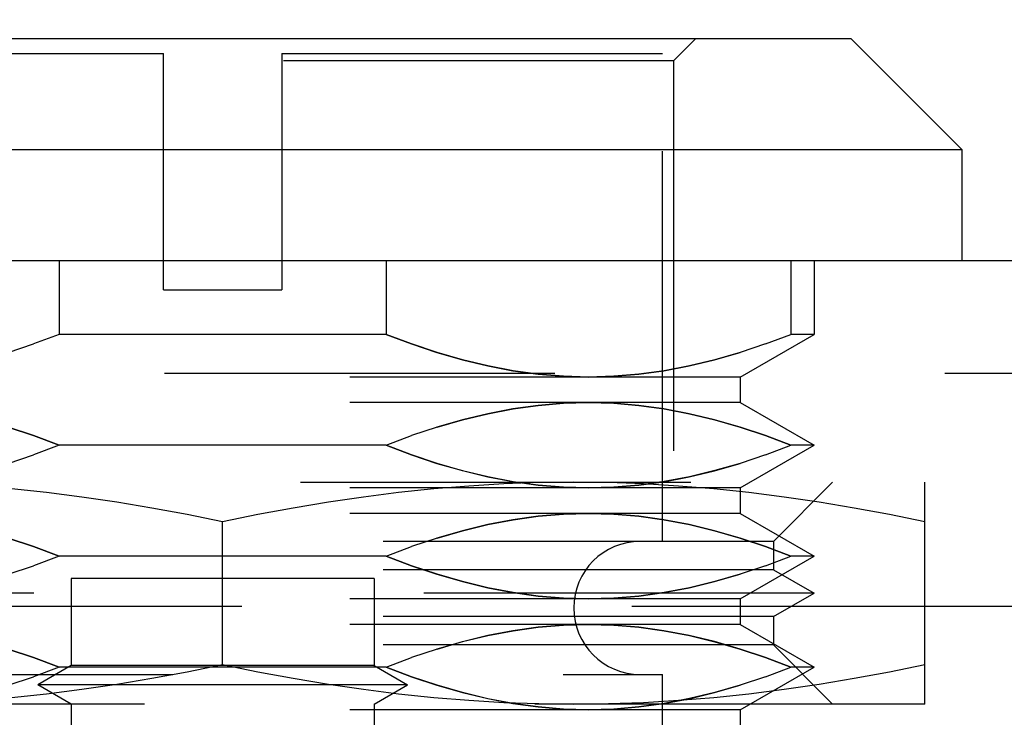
# Model space of a CAD drawing. Header units: inches. Extents: x 0 to 37.8, y 0 to 24.4.
# Tile 9 of 38: x 15.853 to 16.377, y 5.509 to 5.881. Entities that reach past the tile are written whole.
import ezdxf

# ---------------------------------------------------------------- set-up
doc = ezdxf.new("R2010")
doc.units = ezdxf.units.IN
doc.header["$LTSCALE"] = 2.077778
doc.header["$MEASUREMENT"] = 0
doc.linetypes.add('HIDDEN', pattern=[0.2, 0.1, -0.1])
doc.layers.get('0').update_dxf_attribs({"linetype": 'CONTINUOUS'})
for name, color, linetype in [('DEFAULT_2', 8, 'HIDDEN'), ('DIMENSIONS', 7, 'CONTINUOUS'), ('DOOR_ASSEMBLY', 7, 'CONTINUOUS')]:
    doc.layers.add(name, color=color, linetype=linetype)
doc.styles.get("Standard").update_dxf_attribs({"font": 'arial.ttf'})
doc.dimstyles.new('DIMSTYLE_1', dxfattribs={"dimtxt": 0.166667, "dimasz": 0.222222, "dimexe": 0.09, "dimexo": 0.07, "dimgap": 0.0375, "dimtad": 0, "dimtih": 1, "dimtoh": 1, "dimzin": 4, "dimdsep": 46, "dimtxsty": 'Standard', "dimblk": '_FILLED', "dimblk1": '_FILLED', "dimblk2": '_FILLED', "dimcen": 0.09, "dimadec": 3, "dimazin": 1, "dimtfac": 1, "dimtdec": 3, "dimtofl": 0, "dimtmove": 0, "dimatfit": 3, "dimldrblk": '_FILLED', "dimfxl": 0, "dimtolj": 1, "dimtzin": 4, "dimarcsym": 0})

# ---------------------------------------------------------------- blocks, each defined once
blk = doc.blocks.new('_FILLED')
at = {"color": 0, "linetype": 'ByBlock'}
blk.add_solid([(0, 0), (-1, 0.2), (-1, -0.2)], dxfattribs=at)
blk = doc.blocks.new('*D14')
at = {"layer": 'DIMENSIONS', "color": 2, "linetype": 'Continuous'}
for p, q in [((11.23864, 5.78796), (11.23864, 6.2648)), ((17.17864, 5.78796), (17.17864, 6.2648)), ((11.23864, 6.0648), (13.51781, 6.0648)), ((17.17864, 6.0648), (14.89947, 6.0648))]:
    blk.add_line(p, q, dxfattribs=at)
at = {"layer": 'DIMENSIONS', "color": 2, "linetype": 'Continuous', "xscale": 0.2222222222, "yscale": 0.2222222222, "zscale": 0.2222222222, "rotation": 180}
blk.add_blockref('_FILLED', (11.23864, 6.0648), dxfattribs=at)
at = {"layer": 'DIMENSIONS', "color": 2, "linetype": 'Continuous', "xscale": 0.2222222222, "yscale": 0.2222222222, "zscale": 0.2222222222}
blk.add_blockref('_FILLED', (17.17864, 6.0648), dxfattribs=at)
at = {"layer": 'DIMENSIONS', "color": 2, "linetype": 'Continuous', "insert": (14.20864, 6.14814), "char_height": 0.166667, "width": 1.2149938, "attachment_point": 2, "line_spacing_factor": 0.9}
blk.add_mtext('5.94 DOOR', dxfattribs=at)

msp = doc.modelspace()

# ---------------------------------------------------------------- linework, layer by layer
at = {"layer": 'DEFAULT_2', "color": 8, "linetype": 'HIDDEN'}
msp.add_line((16.80197, 5.5682), (11.56304, 5.5682), dxfattribs=at)
at = {"layer": 'DOOR_ASSEMBLY', "color": 7, "linetype": 'Continuous'}
for p, q in [((15.626, 5.87052), (16.29528, 5.87052)), ((16.29528, 5.87052), (16.35434, 5.81146)), ((15.56694, 5.81146), (16.35434, 5.81146)), ((16.35434, 5.81146), (16.35434, 5.75241))]:
    msp.add_line(p, q, dxfattribs=at)
at = {"layer": 'DOOR_ASSEMBLY', "color": 8, "linetype": 'HIDDEN'}
for p, q in [((16.2008, 5.85871), (16.21261, 5.87052)), ((15.72639, 5.86264), (15.92914, 5.86264)), ((15.92914, 5.73666), (15.92914, 5.86264)), ((15.99213, 5.86264), (15.99213, 5.73666)), ((15.99213, 5.86264), (16.19489, 5.86264)), ((16.19489, 5.6028), (16.19489, 5.86264)), ((16.2008, 5.85871), (15.72048, 5.85871)), ((16.2008, 5.85871), (16.2008, 5.41803)), ((15.87359, 5.75241), (15.87359, 5.71304)), ((16.04769, 5.75241), (16.04769, 5.71304)), ((16.26333, 5.75241), (16.26333, 5.71304)), ((16.2756, 5.75241), (16.2756, 5.71304)), ((15.92914, 5.73666), (15.99213, 5.73666)), ((15.87359, 5.71304), (15.86001, 5.70792)), ((16.04769, 5.71304), (15.87359, 5.71304)), ((16.23623, 5.69031), (16.2756, 5.71304)), ((16.24975, 5.70792), (16.26333, 5.71304)), ((16.2756, 5.71304), (16.26333, 5.71304)), ((15.84645, 5.70341), (15.86002, 5.70792)), ((16.24977, 5.70792), (16.23619, 5.70341)), ((11.35864, 5.69241), (17.05864, 5.69241)), ((16.23623, 5.69031), (15.68505, 5.69031)), ((16.23623, 5.69031), (16.23623, 5.67671)), ((16.23623, 5.67671), (15.68505, 5.67671)), ((16.23623, 5.67671), (16.2756, 5.65398)), ((16.07483, 5.66362), (16.06126, 5.6591)), ((16.04769, 5.65398), (16.06127, 5.65911)), ((15.87359, 5.65398), (15.86001, 5.64886)), ((16.04769, 5.65398), (15.87359, 5.65398)), ((16.23623, 5.63125), (16.2756, 5.65398)), ((16.24975, 5.64886), (16.26333, 5.65398)), ((16.2756, 5.65398), (16.26333, 5.65398)), ((15.84645, 5.64435), (15.86002, 5.64887)), ((16.24977, 5.64887), (16.23619, 5.64435)), ((15.58662, 5.6343), (16.33465, 5.6343)), ((16.25395, 5.6028), (16.28544, 5.6343)), ((16.33465, 5.51619), (16.33465, 5.6343)), ((16.23623, 5.63125), (15.68505, 5.63125)), ((16.23623, 5.63125), (16.23623, 5.61766)), ((16.23623, 5.61766), (15.68505, 5.61766)), ((16.23623, 5.61766), (16.2756, 5.59493)), ((15.96064, 5.53725), (15.96064, 5.61324)), ((16.25395, 5.6028), (15.66733, 5.6028)), ((16.07483, 5.60456), (16.06126, 5.60004)), ((16.25395, 5.6028), (16.25395, 5.58774)), ((15.87359, 5.59493), (15.86001, 5.58981)), ((16.04769, 5.59493), (15.87359, 5.59493)), ((16.04769, 5.59493), (16.06127, 5.60005)), ((16.23623, 5.5722), (16.2756, 5.59493)), ((16.24975, 5.58981), (16.26333, 5.59493)), ((16.2756, 5.59493), (16.26333, 5.59493)), ((15.84645, 5.5853), (15.86002, 5.58981)), ((16.24977, 5.58981), (16.23619, 5.5853)), ((16.25395, 5.58774), (15.66733, 5.58774)), ((16.25395, 5.58774), (16.2756, 5.57524)), ((15.87993, 5.58312), (15.87993, 5.53665)), ((16.04135, 5.58312), (15.87993, 5.58312)), ((16.04135, 5.58312), (16.04135, 5.53665)), ((16.2756, 5.57524), (15.64568, 5.57524)), ((16.25395, 5.56274), (16.2756, 5.57524)), ((16.23623, 5.5722), (15.68505, 5.5722)), ((16.23623, 5.5722), (16.23623, 5.5586)), ((16.25395, 5.56274), (15.66733, 5.56274)), ((16.23623, 5.5586), (15.68505, 5.5586)), ((16.23623, 5.5586), (16.2756, 5.53587)), ((16.25395, 5.56274), (16.25395, 5.54768)), ((16.25395, 5.54768), (15.66733, 5.54768)), ((16.25395, 5.54768), (16.28544, 5.51619)), ((16.07483, 5.54551), (16.06126, 5.54099)), ((16.04769, 5.53587), (16.06127, 5.541)), ((15.72639, 5.53194), (16.19489, 5.53194)), ((15.87359, 5.53587), (15.86001, 5.53075)), ((15.87993, 5.53665), (15.86221, 5.52642)), ((16.04769, 5.53587), (15.87359, 5.53587)), ((16.04135, 5.53665), (15.87993, 5.53665)), ((16.04135, 5.53665), (16.05906, 5.52642)), ((16.19489, 5.49257), (16.19489, 5.53194)), ((16.23623, 5.51314), (16.2756, 5.53587)), ((16.24975, 5.53075), (16.26333, 5.53587)), ((16.2756, 5.53587), (16.26333, 5.53587)), ((15.84645, 5.52624), (15.86002, 5.53076)), ((16.24977, 5.53076), (16.23619, 5.52624)), ((16.05906, 5.52642), (15.86221, 5.52642)), ((15.87993, 5.51619), (15.86221, 5.52642)), ((16.04135, 5.51619), (16.05906, 5.52642)), ((16.33465, 5.51619), (15.58662, 5.51619)), ((15.87993, 5.51619), (15.87993, 5.50515)), ((16.04135, 5.51619), (16.04135, 5.50515)), ((16.23623, 5.51314), (15.68505, 5.51314)), ((16.23623, 5.51314), (16.23623, 5.49955))]:
    msp.add_line(p, q, dxfattribs=at)
at = {"layer": 'DOOR_ASSEMBLY', "color": 3, "linetype": 'Continuous'}
msp.add_line((11.35864, 5.75241), (17.05864, 5.75241), dxfattribs=at)
at = {"layer": 'DOOR_ASSEMBLY', "color": 8, "linetype": 'HIDDEN'}
for points in [[(16.12874, 5.6918), (16.11532, 5.69366), (16.10187, 5.69623), (16.08837, 5.69949), (16.07483, 5.70341), (16.06127, 5.70792), (16.04769, 5.71304)], [(16.04769, 5.71304), (16.06125, 5.70792), (16.07479, 5.70342), (16.08831, 5.69951), (16.1018, 5.69625), (16.11525, 5.69368), (16.12867, 5.69182), (16.1421, 5.6907), (16.15551, 5.69031)], [(16.15551, 5.69031), (16.16888, 5.69069), (16.18228, 5.6918), (16.1957, 5.69366), (16.20915, 5.69623), (16.22265, 5.69949), (16.23619, 5.70341)], [(16.23623, 5.70342), (16.22271, 5.69951), (16.20922, 5.69625), (16.19578, 5.69368)], [(16.15551, 5.69031), (16.14214, 5.69069), (16.12874, 5.6918)], [(16.19578, 5.69368), (16.18235, 5.69182), (16.16892, 5.6907), (16.15551, 5.69031)], [(15.76577, 5.67671), (15.77914, 5.67633), (15.79253, 5.67522), (15.80595, 5.67336), (15.8194, 5.6708), (15.83291, 5.66753), (15.84645, 5.66362), (15.86001, 5.65911), (15.87359, 5.65398)], [(15.87359, 5.65398), (15.86002, 5.6591), (15.84648, 5.6636), (15.83297, 5.66751), (15.81948, 5.67077), (15.80603, 5.67334), (15.7926, 5.6752), (15.77918, 5.67632), (15.76577, 5.67671)], [(16.15551, 5.67671), (16.1421, 5.67632), (16.12867, 5.6752), (16.11525, 5.67334), (16.1018, 5.67077), (16.08831, 5.66751), (16.07479, 5.6636)], [(16.07483, 5.66362), (16.08836, 5.66753), (16.10187, 5.6708), (16.11532, 5.67336), (16.12874, 5.67522), (16.14214, 5.67633), (16.15551, 5.67671)], [(16.15551, 5.67671), (16.16892, 5.67632), (16.18235, 5.6752), (16.19577, 5.67334), (16.20922, 5.67077), (16.22271, 5.66751), (16.23623, 5.6636), (16.24977, 5.6591), (16.26333, 5.65398)], [(16.26333, 5.65398), (16.24975, 5.65911), (16.23619, 5.66362), (16.22266, 5.66753), (16.20915, 5.6708), (16.1957, 5.67336), (16.18228, 5.67522), (16.16888, 5.67633), (16.15551, 5.67671)], [(16.15551, 5.63125), (16.14214, 5.63163), (16.12874, 5.63275), (16.11532, 5.6346), (16.10187, 5.63717), (16.08837, 5.64043), (16.07483, 5.64435), (16.06127, 5.64886), (16.04769, 5.65398)], [(16.04769, 5.65398), (16.06125, 5.64887), (16.07479, 5.64436), (16.08831, 5.64046), (16.1018, 5.6372), (16.11525, 5.63462), (16.12867, 5.63276), (16.1421, 5.63164), (16.15551, 5.63125)], [(16.23623, 5.64436), (16.22271, 5.64046), (16.20922, 5.6372), (16.19578, 5.63462), (16.18235, 5.63276), (16.16892, 5.63164), (16.15551, 5.63125)], [(16.15551, 5.63125), (16.16888, 5.63163), (16.18228, 5.63275), (16.1957, 5.6346), (16.20915, 5.63717), (16.22265, 5.64043), (16.23619, 5.64435)], [(15.96064, 5.61324), (15.94181, 5.61705), (15.92302, 5.62052), (15.9043, 5.62364), (15.88559, 5.6264), (15.86689, 5.62877), (15.8482, 5.63074), (15.82949, 5.63229), (15.81081, 5.6334), (15.7922, 5.63407), (15.77363, 5.6343)], [(16.14765, 5.6343), (16.12908, 5.63407), (16.11046, 5.6334), (16.09178, 5.63228), (16.07307, 5.63074), (16.05438, 5.62877), (16.03568, 5.62639), (16.01698, 5.62364), (15.99825, 5.62052), (15.97947, 5.61705), (15.96064, 5.61324)], [(16.33465, 5.61324), (16.31582, 5.61705), (16.29704, 5.62052), (16.27831, 5.62364), (16.25961, 5.6264), (16.24091, 5.62877), (16.22222, 5.63074), (16.20351, 5.63229), (16.18483, 5.6334), (16.16621, 5.63407), (16.14765, 5.6343)], [(15.76577, 5.61766), (15.77914, 5.61728), (15.79253, 5.61616), (15.80595, 5.61431), (15.8194, 5.61174), (15.83291, 5.60848), (15.84645, 5.60456), (15.86001, 5.60005), (15.87359, 5.59493)], [(15.87359, 5.59493), (15.86002, 5.60004), (15.84648, 5.60455), (15.83297, 5.60846), (15.81948, 5.61172), (15.80603, 5.61429), (15.7926, 5.61615), (15.77918, 5.61727), (15.76577, 5.61766)], [(16.15551, 5.61766), (16.1421, 5.61727), (16.12867, 5.61615), (16.11525, 5.61429), (16.1018, 5.61172), (16.08831, 5.60846), (16.07479, 5.60455)], [(16.07483, 5.60456), (16.08836, 5.60848), (16.10187, 5.61174), (16.11532, 5.61431), (16.12874, 5.61616), (16.14214, 5.61728), (16.15551, 5.61766)], [(16.15551, 5.61766), (16.16892, 5.61727), (16.18235, 5.61615), (16.19577, 5.61429), (16.20922, 5.61172), (16.22271, 5.60846), (16.23623, 5.60455), (16.24977, 5.60004), (16.26333, 5.59493)], [(16.26333, 5.59493), (16.24975, 5.60005), (16.23619, 5.60456), (16.22266, 5.60848), (16.20915, 5.61174), (16.1957, 5.61431), (16.18228, 5.61616), (16.16888, 5.61728), (16.15551, 5.61766)], [(16.15551, 5.5722), (16.14214, 5.57258), (16.12874, 5.57369), (16.11532, 5.57555), (16.10187, 5.57811), (16.08837, 5.58138), (16.07483, 5.5853), (16.06127, 5.58981), (16.04769, 5.59493)], [(16.04769, 5.59493), (16.06125, 5.58981), (16.07479, 5.58531), (16.08831, 5.5814), (16.1018, 5.57814), (16.11525, 5.57557), (16.12867, 5.57371), (16.1421, 5.57259), (16.15551, 5.5722)], [(16.23623, 5.58531), (16.22271, 5.5814), (16.20922, 5.57814), (16.19578, 5.57557), (16.18235, 5.57371), (16.16892, 5.57259), (16.15551, 5.5722)], [(16.15551, 5.5722), (16.16888, 5.57258), (16.18228, 5.57369), (16.1957, 5.57555), (16.20915, 5.57811), (16.22265, 5.58138), (16.23619, 5.5853)], [(15.76577, 5.5586), (15.77914, 5.55822), (15.79253, 5.55711), (15.80595, 5.55525), (15.8194, 5.55269), (15.83291, 5.54942), (15.84645, 5.54551), (15.86001, 5.541), (15.87359, 5.53587)], [(15.87359, 5.53587), (15.86002, 5.54099), (15.84648, 5.54549), (15.83297, 5.5494), (15.81948, 5.55266), (15.80603, 5.55523), (15.7926, 5.55709), (15.77918, 5.55821), (15.76577, 5.5586)], [(16.15551, 5.5586), (16.1421, 5.55821), (16.12867, 5.55709), (16.11525, 5.55523), (16.1018, 5.55266), (16.08831, 5.5494), (16.07479, 5.54549)], [(16.07483, 5.54551), (16.08836, 5.54942), (16.10187, 5.55269), (16.11532, 5.55525), (16.12874, 5.55711), (16.14214, 5.55822), (16.15551, 5.5586)], [(16.15551, 5.5586), (16.16892, 5.55821), (16.18235, 5.55709), (16.19577, 5.55523), (16.20922, 5.55266), (16.22271, 5.5494), (16.23623, 5.54549), (16.24977, 5.54099), (16.26333, 5.53587)], [(16.26333, 5.53587), (16.24975, 5.541), (16.23619, 5.54551), (16.22266, 5.54942), (16.20915, 5.55269), (16.1957, 5.55525), (16.18228, 5.55711), (16.16888, 5.55822), (16.15551, 5.5586)], [(15.77363, 5.51619), (15.7922, 5.51641), (15.81082, 5.51708), (15.8295, 5.5182), (15.8482, 5.51975), (15.8669, 5.52172), (15.8856, 5.52409), (15.9043, 5.52685), (15.92303, 5.52997), (15.94181, 5.53343), (15.96064, 5.53725)], [(15.96064, 5.53725), (15.97947, 5.53343), (15.99825, 5.52997), (16.01698, 5.52685), (16.03568, 5.52409), (16.05438, 5.52172), (16.07308, 5.51975), (16.09178, 5.5182), (16.11046, 5.51708), (16.12908, 5.51641), (16.14765, 5.51619)], [(16.14765, 5.51619), (16.16621, 5.51641), (16.18483, 5.51708), (16.20351, 5.5182), (16.22222, 5.51975), (16.24091, 5.52172), (16.25961, 5.52409), (16.27831, 5.52685), (16.29704, 5.52997), (16.31582, 5.53343), (16.33465, 5.53725)], [(16.15551, 5.51314), (16.14214, 5.51352), (16.12874, 5.51464), (16.11532, 5.51649), (16.10187, 5.51906), (16.08837, 5.52232), (16.07483, 5.52624), (16.06127, 5.53075), (16.04769, 5.53587)], [(16.04769, 5.53587), (16.06125, 5.53076), (16.07479, 5.52625), (16.08831, 5.52235), (16.1018, 5.51909), (16.11525, 5.51651), (16.12867, 5.51465), (16.1421, 5.51353), (16.15551, 5.51314)], [(16.23623, 5.52625), (16.22271, 5.52235), (16.20922, 5.51909), (16.19578, 5.51651), (16.18235, 5.51465), (16.16892, 5.51353), (16.15551, 5.51314)], [(16.15551, 5.51314), (16.16888, 5.51352), (16.18228, 5.51464), (16.1957, 5.51649), (16.20915, 5.51906), (16.22265, 5.52232), (16.23619, 5.52624)]]:
    msp.add_lwpolyline(points, dxfattribs=at)
msp.add_arc((16.18308, 5.56737), 0.03543, 90, 270, dxfattribs=at)

# ---------------------------------------------------------------- dimensions: what is measured, and where the dimension line sits
at = {"layer": 'DIMENSIONS', "color": 2, "linetype": 'Continuous'}
dim = msp.add_linear_dim(base=(11.23864, 6.0648), p1=(17.17864, 5.71796), p2=(11.23864, 5.71796), angle=180, text='<> DOOR', dimstyle='DIMSTYLE_1', dxfattribs=at)
dim.commit()
dim.dimension.update_dxf_attribs({"geometry": '*D14', "text_midpoint": (14.20864, 6.0648), "dimtype": 160})

doc.saveas('drawing.dxf')
